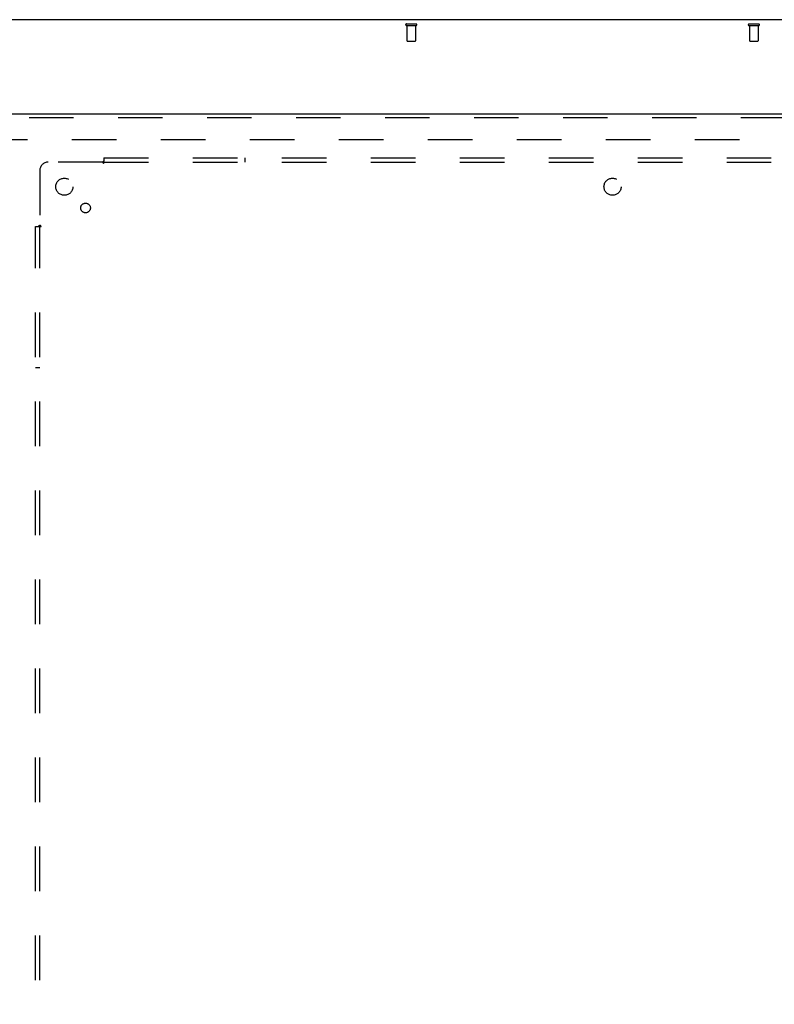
# Model space of a CAD drawing. Header units: inches. Extents: x 0 to 236, y 0 to 153.
# Tile 88 of 99: x 138 to 160, y 71 to 100. Entities that reach past the tile are written whole.
import ezdxf

# ---------------------------------------------------------------- set-up
doc = ezdxf.new("R2010")
doc.units = ezdxf.units.IN
doc.header["$LTSCALE"] = 12.986111
doc.header["$MEASUREMENT"] = 0
doc.linetypes.add('HIDDEN', pattern=[0.2, 0.1, -0.1])
doc.layers.get('0').update_dxf_attribs({"linetype": 'CONTINUOUS'})
for name, color, linetype in [('DEFAULT_2', 8, 'HIDDEN'), ('MAIN_DOOR_ASSEMBLY', 7, 'CONTINUOUS'), ('SUBPANELS', 7, 'CONTINUOUS')]:
    doc.layers.add(name, color=color, linetype=linetype)

msp = doc.modelspace()

# ---------------------------------------------------------------- linework, layer by layer
at = {"color": 7, "linetype": 'Continuous'}
msp.add_line((174.814, 99.742), (56.939, 99.742), dxfattribs=at)
at = {"layer": 'DEFAULT_2', "color": 8, "linetype": 'HIDDEN'}
for p, q in [((148.859, 99.617), (149.143, 99.617)), ((148.859, 99.574), (149.143, 99.574)), ((148.877, 99.574), (148.877, 99.127)), ((149.125, 99.574), (149.125, 99.127)), ((158.859, 99.617), (159.143, 99.617)), ((158.859, 99.574), (159.143, 99.574)), ((158.877, 99.574), (158.877, 99.127)), ((159.125, 99.574), (159.125, 99.127)), ((148.887, 99.117), (149.115, 99.117)), ((158.887, 99.117), (159.115, 99.117)), ((136.501, 96.242), (171.47, 96.242))]:
    msp.add_line(p, q, dxfattribs=at)
for centre, radius, start, end in [((148.859, 99.595), 0.0215, 90, 270), ((149.143, 99.595), 0.0215, 270, 90), ((158.859, 99.595), 0.0215, 90, 270), ((159.143, 99.595), 0.0215, 270, 90), ((148.887, 99.127), 0.01, 180, 270), ((149.115, 99.127), 0.01, 270, 360), ((158.887, 99.127), 0.01, 180, 270), ((159.115, 99.127), 0.01, 270, 360)]:
    msp.add_arc(centre, radius, start, end, dxfattribs=at)
at = {"layer": 'MAIN_DOOR_ASSEMBLY', "color": 3, "linetype": 'Continuous'}
msp.add_line((135.251, 96.992), (172.189, 96.992), dxfattribs=at)
at = {"layer": 'MAIN_DOOR_ASSEMBLY', "color": 8, "linetype": 'HIDDEN'}
msp.add_line((135.251, 96.888), (172.189, 96.888), dxfattribs=at)
at = {"layer": 'SUBPANELS', "color": 8, "linetype": 'HIDDEN'}
for p, q in [((140.032, 95.711), (140.032, 95.624)), ((140.032, 95.711), (169.72, 95.711)), ((144.157, 95.586), (144.157, 95.711)), ((139.997, 95.586), (138.407, 95.586)), ((140.015, 95.604), (140.009, 95.598)), ((140.032, 95.545), (140.032, 95.624)), ((140.032, 95.586), (169.72, 95.586)), ((138.157, 95.336), (138.157, 93.746)), ((138.032, 19.773), (138.032, 93.711)), ((138.032, 93.711), (138.119, 93.711)), ((138.119, 93.711), (138.198, 93.711)), ((138.157, 19.773), (138.157, 93.711)), ((138.157, 89.586), (138.032, 89.586))]:
    msp.add_line(p, q, dxfattribs=at)
for points in [[(140.009, 95.598), (140.007, 95.596), (140.005, 95.594), (140.003, 95.592), (140.002, 95.59), (140, 95.589), (139.998, 95.587), (139.997, 95.586)], [(140.01, 95.566), (140.007, 95.571), (140.006, 95.573), (140.004, 95.575), (140.003, 95.578), (140.001, 95.58), (140, 95.582), (139.998, 95.584), (139.997, 95.586)], [(140.032, 95.545), (140.031, 95.545), (140.029, 95.546), (140.027, 95.547), (140.026, 95.548), (140.024, 95.549), (140.023, 95.55), (140.021, 95.552), (140.019, 95.553), (140.018, 95.555), (140.017, 95.556), (140.015, 95.558), (140.014, 95.56), (140.013, 95.562), (140.011, 95.564), (140.01, 95.566)], [(140.032, 95.624), (140.031, 95.622), (140.029, 95.62), (140.028, 95.618), (140.026, 95.616), (140.024, 95.614), (140.023, 95.612), (140.021, 95.61), (140.02, 95.609), (140.018, 95.607), (140.017, 95.606), (140.015, 95.604)], [(138.119, 93.711), (138.121, 93.712), (138.123, 93.714), (138.125, 93.715), (138.127, 93.717), (138.129, 93.718), (138.131, 93.72), (138.132, 93.721), (138.134, 93.723), (138.136, 93.725), (138.137, 93.726), (138.139, 93.728)], [(138.139, 93.728), (138.145, 93.734), (138.147, 93.736), (138.149, 93.738), (138.151, 93.74), (138.152, 93.741), (138.154, 93.743), (138.156, 93.744), (138.157, 93.746)], [(138.172, 93.736), (138.17, 93.737), (138.167, 93.739), (138.165, 93.74), (138.163, 93.742), (138.161, 93.743), (138.159, 93.744), (138.157, 93.746)], [(138.198, 93.711), (138.198, 93.712), (138.197, 93.714), (138.196, 93.716), (138.195, 93.717), (138.194, 93.719), (138.193, 93.72), (138.191, 93.722), (138.19, 93.723), (138.188, 93.725), (138.187, 93.726), (138.185, 93.728), (138.183, 93.729), (138.181, 93.73), (138.179, 93.732), (138.177, 93.733), (138.172, 93.736)]]:
    msp.add_lwpolyline(points, dxfattribs=at)
for centre, radius in [((138.876, 94.867), 0.25), ((154.876, 94.867), 0.25), ((139.495, 94.248), 0.141)]:
    msp.add_circle(centre, radius, dxfattribs=at)
msp.add_arc((138.407, 95.336), 0.25, 90, 180, dxfattribs=at)

doc.saveas('drawing.dxf')
